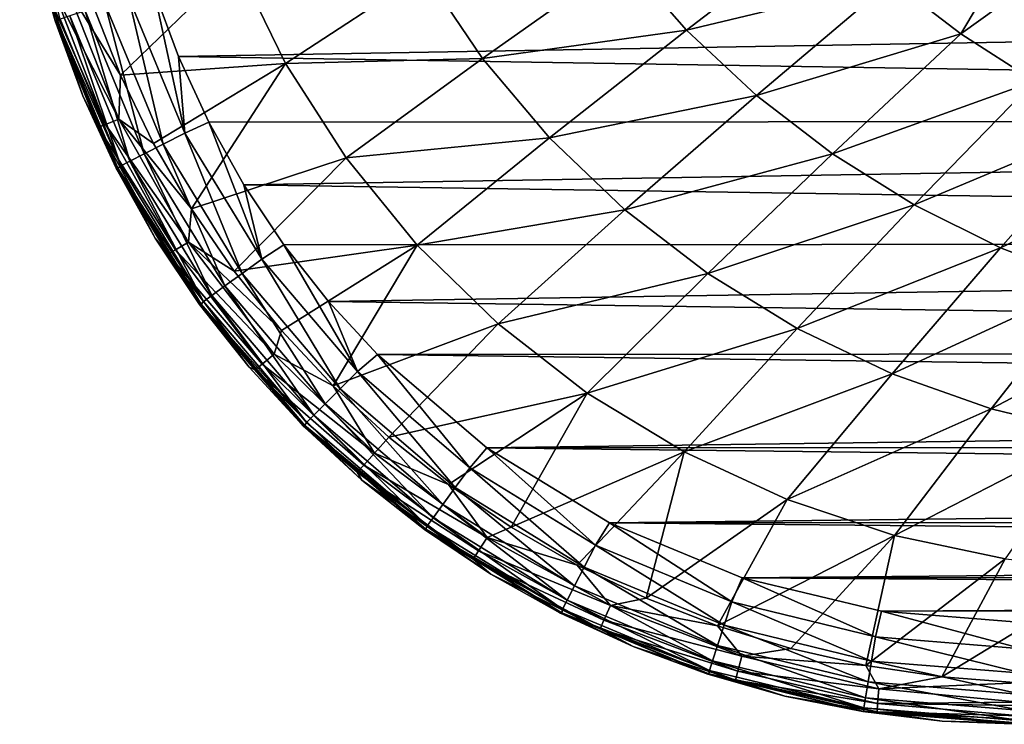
# Model space of a CAD drawing. Header units: metres. Extents: x -23 to 23, y -134 to 23.
# Tile 1 of 88: x -21 to -11, y -134 to -127. Entities that reach past the tile are written whole.
import ezdxf

# ---------------------------------------------------------------- set-up
doc = ezdxf.new("R2010")
doc.units = ezdxf.units.M
doc.layers.add('solid_509541_115_SW0003', color=7, linetype='CONTINUOUS')

msp = doc.modelspace()

# ---------------------------------------------------------------- linework, layer by layer
at = {"layer": 'solid_509541_115_SW0003'}
for points in [[(-20.74703, -127.090569, 129.89946), (-20.728579, -127.08744, 131.016571), (-21.094299, -125.562462, 131.017197)], [(-20.697342, -127.073715, 131.25885), (-21.094299, -125.562462, 131.017197), (-20.728579, -127.08744, 131.016571)], [(-20.960543, -126.334778, 129.880783), (-20.74703, -127.090569, 129.89946), (-21.094299, -125.562462, 131.017197)], [(-10.964994, -125.742767, 122.093849), (-11.8456, -127.220802, 123.421478), (-12.524083, -126.698036, 123.329636)], [(-10.964994, -125.742767, 122.093849), (-10.387821, -126.170265, 122.189316), (-11.8456, -127.220802, 123.421478)], [(-13.151864, -126.120384, 123.23703), (-14.540125, -127.182388, 124.584816), (-15.156734, -126.479347, 124.509476)], [(-13.151864, -126.120384, 123.23703), (-12.524083, -126.698036, 123.329636), (-14.540125, -127.182388, 124.584816)], [(-10.387821, -126.170265, 122.189316), (-11.122095, -127.68412, 123.511719), (-11.8456, -127.220802, 123.421478)], [(-20.826616, -126.805031, 129.708038), (-20.74703, -127.090569, 129.89946), (-20.960543, -126.334778, 129.880783)], [(-18.963964, -126.523071, 127.343079), (-20.102535, -127.626656, 128.848724), (-20.375639, -126.935448, 128.852264)], [(-18.963964, -126.523071, 127.343079), (-18.481018, -127.510178, 127.372238), (-20.102535, -127.626656, 128.848724)], [(-17.116028, -126.618416, 125.878563), (-18.481018, -127.510178, 127.372238), (-18.963964, -126.523071, 127.343079)], [(-15.156734, -126.479347, 124.509476), (-16.547005, -127.460464, 125.931877), (-17.116028, -126.618416, 125.878563)], [(-15.156734, -126.479347, 124.509476), (-14.540125, -127.182388, 124.584816), (-16.547005, -127.460464, 125.931877)], [(-17.116028, -126.618416, 125.878563), (-16.547005, -127.460464, 125.931877), (-18.481018, -127.510178, 127.372238)], [(-12.524083, -126.698036, 123.329636), (-13.854316, -127.82444, 124.660927), (-14.540125, -127.182388, 124.584816)], [(-12.524083, -126.698036, 123.329636), (-11.8456, -127.220802, 123.421478), (-13.854316, -127.82444, 124.660927)], [(-20.759769, -126.794693, 129.397537), (-20.251055, -128.10994, 129.380081), (-20.826616, -126.805031, 129.708038)], [(-20.826616, -126.805031, 129.708038), (-20.324774, -128.135574, 129.688126), (-20.74703, -127.090569, 129.89946)], [(-20.251055, -128.10994, 129.380081), (-20.324774, -128.135574, 129.688126), (-20.826616, -126.805031, 129.708038)], [(-20.631725, -126.765823, 129.108124), (-20.12006, -128.057663, 129.095322), (-20.759769, -126.794693, 129.397537)], [(-20.12006, -128.057663, 129.095322), (-20.251055, -128.10994, 129.380081), (-20.759769, -126.794693, 129.397537)], [(-20.631725, -126.765823, 129.108124), (-20.375639, -126.935448, 128.852264), (-20.102535, -127.626656, 128.848724)], [(-20.631725, -126.765823, 129.108124), (-20.102535, -127.626656, 128.848724), (-20.12006, -128.057663, 129.095322)], [(-19.470074, -128.195023, 131.966202), (-19.777838, -126.77787, 132), (-20.023745, -126.855324, 131.966202)], [(-19.777838, -126.77787, 132), (-19.532991, -127.442192, 132), (19.784569, -126.756981, 132)], [(-19.470074, -128.195023, 131.966202), (-19.532991, -127.442192, 132), (-19.777838, -126.77787, 132)], [(-19.532991, -127.442192, 132), (19.247873, -128.06311, 132), (19.784569, -126.756981, 132)], [(-20.253479, -126.92981, 131.866425), (-20.450783, -126.993774, 131.707489), (-19.870264, -128.398438, 131.707489)], [(-20.023745, -126.855324, 131.966202), (-20.253479, -126.92981, 131.866425), (-19.685366, -128.304459, 131.866425)], [(-19.685366, -128.304459, 131.866425), (-20.253479, -126.92981, 131.866425), (-19.870264, -128.398438, 131.707489)], [(-19.470074, -128.195023, 131.966202), (-20.023745, -126.855324, 131.966202), (-19.685366, -128.304459, 131.866425)], [(-20.450783, -126.993774, 131.707489), (-20.602182, -127.042862, 131.500244), (-20.012144, -128.470566, 131.500244)], [(-19.870264, -128.398438, 131.707489), (-20.450783, -126.993774, 131.707489), (-20.012144, -128.470566, 131.500244)], [(-20.74703, -127.090569, 129.89946), (-20.474964, -127.827164, 129.916061), (-20.728579, -127.08744, 131.016571)], [(-20.324774, -128.135574, 129.688126), (-20.474964, -127.827164, 129.916061), (-20.74703, -127.090569, 129.89946)], [(-20.10132, -128.515884, 131.25885), (-20.697342, -127.073715, 131.25885), (-20.728579, -127.08744, 131.016571)], [(-20.146055, -128.540024, 129.930695), (-20.128736, -128.536911, 131.015518), (-20.728579, -127.08744, 131.016571)], [(-20.10132, -128.515884, 131.25885), (-20.728579, -127.08744, 131.016571), (-20.128736, -128.536911, 131.015518)], [(-20.474964, -127.827164, 129.916061), (-20.146055, -128.540024, 129.930695), (-20.728579, -127.08744, 131.016571)], [(-20.602182, -127.042862, 131.500244), (-20.697342, -127.073715, 131.25885), (-20.10132, -128.515884, 131.25885)], [(-20.012144, -128.470566, 131.500244), (-20.602182, -127.042862, 131.500244), (-20.10132, -128.515884, 131.25885)], [(-14.540125, -127.182388, 124.584816), (-15.887899, -128.239532, 125.986771), (-16.547005, -127.460464, 125.931877)], [(-14.540125, -127.182388, 124.584816), (-13.854316, -127.82444, 124.660927), (-15.887899, -128.239532, 125.986771)], [(-11.8456, -127.220802, 123.421478), (-13.106274, -128.399002, 124.737038), (-13.854316, -127.82444, 124.660927)], [(-11.8456, -127.220802, 123.421478), (-11.122095, -127.68412, 123.511719), (-13.106274, -128.399002, 124.737038)], [(-18.481018, -127.510178, 127.372238), (-19.778555, -128.295319, 128.846191), (-20.102535, -127.626656, 128.848724)], [(-18.481018, -127.510178, 127.372238), (-19.405466, -128.937958, 128.84465), (-19.778555, -128.295319, 128.846191)], [(-19.532991, -127.442192, 132), (-19.236635, -128.085297, 132), (19.247873, -128.06311, 132)], [(-19.470074, -128.195023, 131.966202), (-19.236635, -128.085297, 132), (-19.532991, -127.442192, 132)], [(-18.481018, -127.510178, 127.372238), (-17.886034, -128.437775, 127.402878), (-19.405466, -128.937958, 128.84465)], [(-16.547005, -127.460464, 125.931877), (-17.886034, -128.437775, 127.402878), (-18.481018, -127.510178, 127.372238)], [(-16.547005, -127.460464, 125.931877), (-15.887899, -128.239532, 125.986771), (-17.886034, -128.437775, 127.402878)], [(-20.12006, -128.057663, 129.095322), (-20.102535, -127.626656, 128.848724), (-19.778555, -128.295319, 128.846191)], [(-11.122095, -127.68412, 123.511719), (-12.303516, -128.899948, 124.812347), (-13.106274, -128.399002, 124.737038)], [(-11.122095, -127.68412, 123.511719), (-10.360176, -128.083862, 123.59948), (-12.303516, -128.899948, 124.812347)], [(-20.324774, -128.135574, 129.688126), (-20.146055, -128.540024, 129.930695), (-20.474964, -127.827164, 129.916061)], [(-13.854316, -127.82444, 124.660927), (-15.146758, -128.946732, 126.042648), (-15.887899, -128.239532, 125.986771)], [(-13.854316, -127.82444, 124.660927), (-13.106274, -128.399002, 124.737038), (-15.146758, -128.946732, 126.042648)], [(-20.12006, -128.057663, 129.095322), (-19.435692, -129.264908, 129.08696), (-20.251055, -128.10994, 129.380081)], [(-20.12006, -128.057663, 129.095322), (-19.778555, -128.295319, 128.846191), (-19.405466, -128.937958, 128.84465)], [(-20.12006, -128.057663, 129.095322), (-19.405466, -128.937958, 128.84465), (-19.435692, -129.264908, 129.08696)], [(-18.713949, -129.432007, 131.966202), (-19.236635, -128.085297, 132), (-19.470074, -128.195023, 131.966202)], [(-19.236635, -128.085297, 132), (-18.890696, -128.703003, 132), (19.247873, -128.06311, 132)], [(-18.713949, -129.432007, 131.966202), (-18.890696, -128.703003, 132), (-19.236635, -128.085297, 132)], [(-18.890696, -128.703003, 132), (18.513828, -129.268738, 132), (19.247873, -128.06311, 132)], [(-10.360176, -128.083862, 123.59948), (-11.454766, -129.321838, 124.886017), (-12.303516, -128.899948, 124.812347)], [(-10.360176, -128.083862, 123.59948), (-9.567881, -128.416672, 123.683853), (-11.454766, -129.321838, 124.886017)], [(-20.251055, -128.10994, 129.380081), (-19.563583, -129.340546, 129.367874), (-20.324774, -128.135574, 129.688126)], [(-20.324774, -128.135574, 129.688126), (-19.639071, -129.382095, 129.673752), (-20.146055, -128.540024, 129.930695)], [(-19.563583, -129.340546, 129.367874), (-19.639071, -129.382095, 129.673752), (-20.324774, -128.135574, 129.688126)], [(-19.435692, -129.264908, 129.08696), (-19.563583, -129.340546, 129.367874), (-20.251055, -128.10994, 129.380081)], [(-19.470074, -128.195023, 131.966202), (-19.685366, -128.304459, 131.866425), (-18.909515, -129.573715, 131.866425)], [(-18.713949, -129.432007, 131.966202), (-19.470074, -128.195023, 131.966202), (-18.909515, -129.573715, 131.866425)], [(-15.887899, -128.239532, 125.986771), (-17.18721, -129.293427, 127.434647), (-17.886034, -128.437775, 127.402878)], [(-15.887899, -128.239532, 125.986771), (-15.146758, -128.946732, 126.042648), (-17.18721, -129.293427, 127.434647)], [(-19.685366, -128.304459, 131.866425), (-19.870264, -128.398438, 131.707489), (-19.077473, -129.695419, 131.707489)], [(-18.909515, -129.573715, 131.866425), (-19.685366, -128.304459, 131.866425), (-19.077473, -129.695419, 131.707489)], [(-20.012144, -128.470566, 131.500244), (-20.10132, -128.515884, 131.25885), (-19.287361, -129.847488, 131.25885)], [(-19.870264, -128.398438, 131.707489), (-20.012144, -128.470566, 131.500244), (-19.206354, -129.788803, 131.500244)], [(-19.206354, -129.788803, 131.500244), (-20.012144, -128.470566, 131.500244), (-19.287361, -129.847488, 131.25885)], [(-19.077473, -129.695419, 131.707489), (-19.870264, -128.398438, 131.707489), (-19.206354, -129.788803, 131.500244)], [(-17.886034, -128.437775, 127.402878), (-18.985247, -129.551163, 128.843964), (-19.405466, -128.937958, 128.84465)], [(-17.886034, -128.437775, 127.402878), (-17.18721, -129.293427, 127.434647), (-18.985247, -129.551163, 128.843964)], [(-13.106274, -128.399002, 124.737038), (-14.332157, -129.573868, 126.098877), (-15.146758, -128.946732, 126.042648)], [(-13.106274, -128.399002, 124.737038), (-12.303516, -128.899948, 124.812347), (-14.332157, -129.573868, 126.098877)], [(-9.567881, -128.416672, 123.683853), (-10.570573, -129.660324, 124.957207), (-11.454766, -129.321838, 124.886017)], [(-20.146055, -128.540024, 129.930695), (-19.762341, -129.224808, 129.94342), (-20.128736, -128.536911, 131.015518)], [(-19.639071, -129.382095, 129.673752), (-19.762341, -129.224808, 129.94342), (-20.146055, -128.540024, 129.930695)], [(-19.287361, -129.847488, 131.25885), (-20.10132, -128.515884, 131.25885), (-20.128736, -128.536911, 131.015518)], [(-19.326174, -129.87735, 129.954269), (-19.30991, -129.874313, 131.014099), (-20.128736, -128.536911, 131.015518)], [(-19.287361, -129.847488, 131.25885), (-20.128736, -128.536911, 131.015518), (-19.30991, -129.874313, 131.014099)], [(-19.762341, -129.224808, 129.94342), (-19.326174, -129.87735, 129.954269), (-20.128736, -128.536911, 131.015518)], [(-18.890696, -128.703003, 132), (-18.497375, -129.291504, 132), (18.513828, -129.268738, 132)], [(-18.713949, -129.432007, 131.966202), (-18.497375, -129.291504, 132), (-18.890696, -128.703003, 132)], [(-19.435692, -129.264908, 129.08696), (-19.405466, -128.937958, 128.84465), (-18.985247, -129.551163, 128.843964)], [(-15.146758, -128.946732, 126.042648), (-16.393972, -130.06636, 127.467163), (-17.18721, -129.293427, 127.434647)], [(-15.146758, -128.946732, 126.042648), (-14.332157, -129.573868, 126.098877), (-16.393972, -130.06636, 127.467163)], [(-12.303516, -128.899948, 124.812347), (-13.453369, -130.11322, 126.154816), (-14.332157, -129.573868, 126.098877)], [(-12.303516, -128.899948, 124.812347), (-11.454766, -129.321838, 124.886017), (-13.453369, -130.11322, 126.154816)], [(-19.639071, -129.382095, 129.673752), (-19.326174, -129.87735, 129.954269), (-19.762341, -129.224808, 129.94342)], [(-19.435692, -129.264908, 129.08696), (-18.5928, -130.36467, 129.082626), (-19.563583, -129.340546, 129.367874)], [(-19.435692, -129.264908, 129.08696), (-18.985247, -129.551163, 128.843964), (-18.520117, -130.131638, 128.843872)], [(-19.435692, -129.264908, 129.08696), (-18.520117, -130.131638, 128.843872), (-18.5928, -130.36467, 129.082626)], [(-19.563583, -129.340546, 129.367874), (-18.71166, -130.462433, 129.360657), (-19.639071, -129.382095, 129.673752)], [(-18.5928, -130.36467, 129.082626), (-18.71166, -130.462433, 129.360657), (-19.563583, -129.340546, 129.367874)], [(-17.18721, -129.293427, 127.434647), (-18.520117, -130.131638, 128.843872), (-18.985247, -129.551163, 128.843964)], [(-17.773743, -130.536041, 131.966202), (-18.497375, -129.291504, 132), (-18.713949, -129.432007, 131.966202)], [(-17.18721, -129.293427, 127.434647), (-18.01256, -130.676132, 128.844116), (-18.520117, -130.131638, 128.843872)], [(-18.497375, -129.291504, 132), (-18.059078, -129.847183, 132), (18.513828, -129.268738, 132)], [(-17.773743, -130.536041, 131.966202), (-18.059078, -129.847183, 132), (-18.497375, -129.291504, 132)], [(-18.059078, -129.847183, 132), (17.599016, -130.34613, 132), (18.513828, -129.268738, 132)], [(-17.18721, -129.293427, 127.434647), (-16.393972, -130.06636, 127.467163), (-18.01256, -130.676132, 128.844116)], [(-11.454766, -129.321838, 124.886017), (-12.52115, -130.557999, 126.209785), (-13.453369, -130.11322, 126.154816)], [(-11.454766, -129.321838, 124.886017), (-10.570573, -129.660324, 124.957207), (-12.52115, -130.557999, 126.209785)], [(-19.639071, -129.382095, 129.673752), (-18.783791, -130.519409, 129.664871), (-19.326174, -129.87735, 129.954269)], [(-18.71166, -130.462433, 129.360657), (-18.783791, -130.519409, 129.664871), (-19.639071, -129.382095, 129.673752)], [(-18.713949, -129.432007, 131.966202), (-18.909515, -129.573715, 131.866425), (-17.94478, -130.706543, 131.866425)], [(-17.773743, -130.536041, 131.966202), (-18.713949, -129.432007, 131.966202), (-17.94478, -130.706543, 131.866425)], [(-18.909515, -129.573715, 131.866425), (-19.077473, -129.695419, 131.707489), (-18.091675, -130.852966, 131.707489)], [(-17.94478, -130.706543, 131.866425), (-18.909515, -129.573715, 131.866425), (-18.091675, -130.852966, 131.707489)], [(-14.332157, -129.573868, 126.098877), (-15.516409, -130.746674, 127.500053), (-16.393972, -130.06636, 127.467163)], [(-14.332157, -129.573868, 126.098877), (-13.453369, -130.11322, 126.154816), (-15.516409, -130.746674, 127.500053)], [(-19.077473, -129.695419, 131.707489), (-19.206354, -129.788803, 131.500244), (-18.204391, -130.965332, 131.500244)], [(-18.091675, -130.852966, 131.707489), (-19.077473, -129.695419, 131.707489), (-18.204391, -130.965332, 131.500244)], [(-10.570573, -129.660324, 124.957207), (-11.548476, -130.902878, 126.2631), (-12.52115, -130.557999, 126.209785)], [(-10.570573, -129.660324, 124.957207), (-9.662514, -129.912415, 125.02507), (-11.548476, -130.902878, 126.2631)], [(-19.206354, -129.788803, 131.500244), (-19.287361, -129.847488, 131.25885), (-18.275238, -131.035965, 131.25885)], [(-18.204391, -130.965332, 131.500244), (-19.206354, -129.788803, 131.500244), (-18.275238, -131.035965, 131.25885)], [(-19.326174, -129.87735, 129.954269), (-18.840246, -130.493652, 129.963028), (-19.30991, -129.874313, 131.014099)], [(-18.783791, -130.519409, 129.664871), (-18.840246, -130.493652, 129.963028), (-19.326174, -129.87735, 129.954269)], [(-18.275238, -131.035965, 131.25885), (-19.287361, -129.847488, 131.25885), (-19.30991, -129.874313, 131.014099)], [(-18.307564, -131.069946, 129.969482), (-18.292444, -131.066879, 131.012329), (-19.30991, -129.874313, 131.014099)], [(-18.275238, -131.035965, 131.25885), (-19.30991, -129.874313, 131.014099), (-18.292444, -131.066879, 131.012329)], [(-18.840246, -130.493652, 129.963028), (-18.307564, -131.069946, 129.969482), (-19.30991, -129.874313, 131.014099)], [(-18.059078, -129.847183, 132), (-17.578413, -130.366791, 132), (17.599016, -130.34613, 132)], [(-17.773743, -130.536041, 131.966202), (-17.578413, -130.366791, 132), (-18.059078, -129.847183, 132)], [(-9.662514, -129.912415, 125.02507), (-10.549563, -131.144241, 126.314095), (-11.548476, -130.902878, 126.2631)], [(-18.5928, -130.36467, 129.082626), (-18.520117, -130.131638, 128.843872), (-18.01256, -130.676132, 128.844116)], [(-16.393972, -130.06636, 127.467163), (-17.465202, -131.181549, 128.844421), (-18.01256, -130.676132, 128.844116)], [(-16.393972, -130.06636, 127.467163), (-15.516409, -130.746674, 127.500053), (-17.465202, -131.181549, 128.844421)], [(-13.453369, -130.11322, 126.154816), (-14.565453, -131.325027, 127.532898), (-15.516409, -130.746674, 127.500053)], [(-13.453369, -130.11322, 126.154816), (-12.52115, -130.557999, 126.209785), (-14.565453, -131.325027, 127.532898)], [(-18.5928, -130.36467, 129.082626), (-17.607973, -131.337067, 129.080719), (-18.71166, -130.462433, 129.360657)], [(-18.5928, -130.36467, 129.082626), (-18.01256, -130.676132, 128.844116), (-17.607973, -131.337067, 129.080719)], [(-16.672308, -131.47995, 131.966202), (-17.578413, -130.366791, 132), (-17.773743, -130.536041, 131.966202)], [(-17.578413, -130.366791, 132), (17.080557, -130.828018, 132), (17.599016, -130.34613, 132)], [(-17.578413, -130.366791, 132), (-16.503187, -131.284134, 132), (17.080557, -130.828018, 132)], [(-16.672308, -131.47995, 131.966202), (-16.503187, -131.284134, 132), (-17.578413, -130.366791, 132)], [(-18.783791, -130.519409, 129.664871), (-18.307564, -131.069946, 129.969482), (-18.840246, -130.493652, 129.963028)], [(-18.71166, -130.462433, 129.360657), (-17.712482, -131.45433, 129.356979), (-18.783791, -130.519409, 129.664871)], [(-18.783791, -130.519409, 129.664871), (-17.776632, -131.524872, 129.660126), (-18.307564, -131.069946, 129.969482)], [(-17.712482, -131.45433, 129.356979), (-17.776632, -131.524872, 129.660126), (-18.783791, -130.519409, 129.664871)], [(-17.607973, -131.337067, 129.080719), (-17.712482, -131.45433, 129.356979), (-18.71166, -130.462433, 129.360657)], [(-17.773743, -130.536041, 131.966202), (-17.94478, -130.706543, 131.866425), (-16.814613, -131.675079, 131.866425)], [(-16.672308, -131.47995, 131.966202), (-17.773743, -130.536041, 131.966202), (-16.814613, -131.675079, 131.866425)], [(-12.52115, -130.557999, 126.209785), (-13.553792, -131.793274, 127.565292), (-14.565453, -131.325027, 127.532898)], [(-12.52115, -130.557999, 126.209785), (-11.548476, -130.902878, 126.2631), (-13.553792, -131.793274, 127.565292)], [(-17.94478, -130.706543, 131.866425), (-18.091675, -130.852966, 131.707489), (-16.936829, -131.842667, 131.707489)], [(-17.607973, -131.337067, 129.080719), (-18.01256, -130.676132, 128.844116), (-17.465202, -131.181549, 128.844421)], [(-16.814613, -131.675079, 131.866425), (-17.94478, -130.706543, 131.866425), (-16.936829, -131.842667, 131.707489)], [(-15.516409, -130.746674, 127.500053), (-16.881104, -131.645126, 128.844894), (-17.465202, -131.181549, 128.844421)], [(-15.516409, -130.746674, 127.500053), (-16.263334, -132.064316, 128.845612), (-16.881104, -131.645126, 128.844894)], [(-15.516409, -130.746674, 127.500053), (-14.565453, -131.325027, 127.532898), (-16.263334, -132.064316, 128.845612)], [(-18.091675, -130.852966, 131.707489), (-18.204391, -130.965332, 131.500244), (-17.030611, -131.971252, 131.500244)], [(-16.936829, -131.842667, 131.707489), (-18.091675, -130.852966, 131.707489), (-17.030611, -131.971252, 131.500244)], [(-16.503187, -131.284134, 132), (16.525911, -131.267624, 132), (17.080557, -130.828018, 132)], [(-11.548476, -130.902878, 126.2631), (-12.496737, -132.145081, 127.596802), (-13.553792, -131.793274, 127.565292)], [(-11.548476, -130.902878, 126.2631), (-10.549563, -131.144241, 126.314095), (-12.496737, -132.145081, 127.596802)], [(-18.204391, -130.965332, 131.500244), (-18.275238, -131.035965, 131.25885), (-17.089556, -132.052078, 131.25885)], [(-17.030611, -131.971252, 131.500244), (-18.204391, -130.965332, 131.500244), (-17.089556, -132.052078, 131.25885)], [(-18.307564, -131.069946, 129.969482), (-17.731411, -131.602661, 129.973495), (-18.292444, -131.066879, 131.012329)], [(-17.776632, -131.524872, 129.660126), (-17.731411, -131.602661, 129.973495), (-18.307564, -131.069946, 129.969482)], [(-17.089556, -132.052078, 131.25885), (-18.275238, -131.035965, 131.25885), (-18.292444, -131.066879, 131.012329)], [(-17.115332, -132.088562, 129.975098), (-17.101768, -132.085312, 131.010254), (-18.292444, -131.066879, 131.012329)], [(-17.089556, -132.052078, 131.25885), (-18.292444, -131.066879, 131.012329), (-17.101768, -132.085312, 131.010254)], [(-17.731411, -131.602661, 129.973495), (-17.115332, -132.088562, 129.975098), (-18.292444, -131.066879, 131.012329)], [(-17.607973, -131.337067, 129.080719), (-17.465202, -131.181549, 128.844421), (-16.881104, -131.645126, 128.844894)], [(-10.549563, -131.144241, 126.314095), (-11.41104, -132.376221, 127.627007), (-12.496737, -132.145081, 127.596802)], [(-15.436523, -132.240448, 131.966202), (-16.503187, -131.284134, 132), (-16.672308, -131.47995, 131.966202)], [(-16.503187, -131.284134, 132), (15.938369, -131.662323, 132), (16.525911, -131.267624, 132)], [(-16.503187, -131.284134, 132), (-15.299309, -132.021027, 132), (15.938369, -131.662323, 132)], [(-15.436523, -132.240448, 131.966202), (-15.299309, -132.021027, 132), (-16.503187, -131.284134, 132)], [(-17.607973, -131.337067, 129.080719), (-16.499733, -132.165054, 129.081024), (-17.712482, -131.45433, 129.356979)], [(-17.607973, -131.337067, 129.080719), (-16.881104, -131.645126, 128.844894), (-16.499733, -132.165054, 129.081024)], [(-14.565453, -131.325027, 127.532898), (-15.614903, -132.43689, 128.846664), (-16.263334, -132.064316, 128.845612)], [(-14.565453, -131.325027, 127.532898), (-14.93881, -132.760895, 128.848114), (-15.614903, -132.43689, 128.846664)], [(-14.565453, -131.325027, 127.532898), (-13.553792, -131.793274, 127.565292), (-14.93881, -132.760895, 128.848114)], [(-17.712482, -131.45433, 129.356979), (-16.585522, -132.297775, 129.35672), (-17.776632, -131.524872, 129.660126)], [(-16.499733, -132.165054, 129.081024), (-16.585522, -132.297775, 129.35672), (-17.712482, -131.45433, 129.356979)], [(-16.672308, -131.47995, 131.966202), (-16.814613, -131.675079, 131.866425), (-15.54659, -132.455414, 131.866425)], [(-15.436523, -132.240448, 131.966202), (-16.672308, -131.47995, 131.966202), (-15.54659, -132.455414, 131.866425)], [(-17.776632, -131.524872, 129.660126), (-16.63793, -132.378693, 129.659531), (-17.731411, -131.602661, 129.973495)], [(-16.585522, -132.297775, 129.35672), (-16.63793, -132.378693, 129.659531), (-17.776632, -131.524872, 129.660126)], [(-16.63793, -132.378693, 129.659531), (-17.115332, -132.088562, 129.975098), (-17.731411, -131.602661, 129.973495)], [(-16.814613, -131.675079, 131.866425), (-16.936829, -131.842667, 131.707489), (-15.641119, -132.64003, 131.707489)], [(-16.499733, -132.165054, 129.081024), (-16.881104, -131.645126, 128.844894), (-16.263334, -132.064316, 128.845612)], [(-15.54659, -132.455414, 131.866425), (-16.814613, -131.675079, 131.866425), (-15.641119, -132.64003, 131.707489)], [(-15.299309, -132.021027, 132), (15.321495, -132.00972, 132), (15.938369, -131.662323, 132)], [(-16.936829, -131.842667, 131.707489), (-17.030611, -131.971252, 131.500244), (-15.713655, -132.781708, 131.500244)], [(-15.641119, -132.64003, 131.707489), (-16.936829, -131.842667, 131.707489), (-15.713655, -132.781708, 131.500244)], [(-13.553792, -131.793274, 127.565292), (-14.238187, -133.034409, 128.849869), (-14.93881, -132.760895, 128.848114)], [(-13.553792, -131.793274, 127.565292), (-12.496737, -132.145081, 127.596802), (-14.238187, -133.034409, 128.849869)], [(-17.030611, -131.971252, 131.500244), (-17.089556, -132.052078, 131.25885), (-15.759246, -132.870743, 131.25885)], [(-15.713655, -132.781708, 131.500244), (-17.030611, -131.971252, 131.500244), (-15.759246, -132.870743, 131.25885)], [(-15.759246, -132.870743, 131.25885), (-17.089556, -132.052078, 131.25885), (-17.101768, -132.085312, 131.010254)], [(-16.499733, -132.165054, 129.081024), (-16.263334, -132.064316, 128.845612), (-15.614903, -132.43689, 128.846664)], [(-14.096919, -132.798553, 131.966202), (-15.299309, -132.021027, 132), (-15.436523, -132.240448, 131.966202)], [(-15.299309, -132.021027, 132), (14.67912, -132.307571, 132), (15.321495, -132.00972, 132)], [(-15.299309, -132.021027, 132), (-13.994493, -132.560776, 132), (14.67912, -132.307571, 132)], [(-14.096919, -132.798553, 131.966202), (-13.994493, -132.560776, 132), (-15.299309, -132.021027, 132)], [(-17.115332, -132.088562, 129.975098), (-16.463131, -132.524643, 129.97435), (-17.101768, -132.085312, 131.010254)], [(-16.63793, -132.378693, 129.659531), (-16.463131, -132.524643, 129.97435), (-17.115332, -132.088562, 129.975098)], [(-15.778831, -132.908234, 129.971176), (-15.766972, -132.90506, 131.007919), (-17.101768, -132.085312, 131.010254)], [(-15.759246, -132.870743, 131.25885), (-17.101768, -132.085312, 131.010254), (-15.766972, -132.90506, 131.007919)], [(-16.463131, -132.524643, 129.97435), (-15.778831, -132.908234, 129.971176), (-17.101768, -132.085312, 131.010254)], [(-16.499733, -132.165054, 129.081024), (-15.288726, -132.834015, 129.084198), (-16.585522, -132.297775, 129.35672)], [(-16.499733, -132.165054, 129.081024), (-15.614903, -132.43689, 128.846664), (-15.288726, -132.834015, 129.084198)], [(-12.496737, -132.145081, 127.596802), (-13.517226, -133.255554, 128.851868), (-14.238187, -133.034409, 128.849869)], [(-12.496737, -132.145081, 127.596802), (-12.780586, -133.422806, 128.854218), (-13.517226, -133.255554, 128.851868)], [(-12.496737, -132.145081, 127.596802), (-11.41104, -132.376221, 127.627007), (-12.780586, -133.422806, 128.854218)], [(-15.436523, -132.240448, 131.966202), (-15.54659, -132.455414, 131.866425), (-14.172039, -133.028091, 131.866425)], [(-14.096919, -132.798553, 131.966202), (-15.436523, -132.240448, 131.966202), (-14.172039, -133.028091, 131.866425)], [(-16.585522, -132.297775, 129.35672), (-15.352502, -132.977066, 129.360703), (-16.63793, -132.378693, 129.659531)], [(-15.288726, -132.834015, 129.084198), (-15.352502, -132.977066, 129.360703), (-16.585522, -132.297775, 129.35672)], [(-13.994493, -132.560776, 132), (14.015402, -132.553986, 132), (14.67912, -132.307571, 132)], [(-16.63793, -132.378693, 129.659531), (-15.390405, -133.064026, 129.663986), (-16.463131, -132.524643, 129.97435)], [(-15.352502, -132.977066, 129.360703), (-15.390405, -133.064026, 129.663986), (-16.63793, -132.378693, 129.659531)], [(-15.54659, -132.455414, 131.866425), (-15.641119, -132.64003, 131.707489), (-14.236553, -133.22522, 131.707489)], [(-15.288726, -132.834015, 129.084198), (-15.614903, -132.43689, 128.846664), (-14.93881, -132.760895, 128.848114)], [(-14.172039, -133.028091, 131.866425), (-15.54659, -132.455414, 131.866425), (-14.236553, -133.22522, 131.707489)], [(-11.41104, -132.376221, 127.627007), (-12.033046, -133.535187, 128.857361), (-12.780586, -133.422806, 128.854218)], [(-11.41104, -132.376221, 127.627007), (-10.314631, -132.490921, 127.662613), (-12.033046, -133.535187, 128.857361)], [(-15.390405, -133.064026, 129.663986), (-15.778831, -132.908234, 129.971176), (-16.463131, -132.524643, 129.97435)], [(-13.994493, -132.560776, 132), (13.334524, -132.747406, 132), (14.015402, -132.553986, 132)], [(-10.314631, -132.490921, 127.662613), (-11.27866, -133.592224, 128.861893), (-12.033046, -133.535187, 128.857361)], [(-15.641119, -132.64003, 131.707489), (-15.713655, -132.781708, 131.500244), (-14.286059, -133.37648, 131.500244)], [(-14.236553, -133.22522, 131.707489), (-15.641119, -132.64003, 131.707489), (-14.286059, -133.37648, 131.500244)], [(-12.685849, -133.140472, 131.966202), (-13.994493, -132.560776, 132), (-14.096919, -132.798553, 131.966202)], [(-13.994493, -132.560776, 132), (-12.626833, -132.888824, 132), (13.334524, -132.747406, 132)], [(-12.685849, -133.140472, 131.966202), (-12.626833, -132.888824, 132), (-13.994493, -132.560776, 132)], [(-12.626833, -132.888824, 132), (12.641273, -132.886597, 132), (13.334524, -132.747406, 132)], [(-15.713655, -132.781708, 131.500244), (-15.759246, -132.870743, 131.25885), (-14.317174, -133.471542, 131.25885)], [(-14.286059, -133.37648, 131.500244), (-15.713655, -132.781708, 131.500244), (-14.317174, -133.471542, 131.25885)], [(-15.288726, -132.834015, 129.084198), (-13.997951, -133.331879, 129.090286), (-15.352502, -132.977066, 129.360703)], [(-15.288726, -132.834015, 129.084198), (-14.93881, -132.760895, 128.848114), (-14.238187, -133.034409, 128.849869)], [(-15.288726, -132.834015, 129.084198), (-14.238187, -133.034409, 128.849869), (-13.997951, -133.331879, 129.090286)], [(-14.096919, -132.798553, 131.966202), (-14.172039, -133.028091, 131.866425), (-12.724156, -133.378922, 131.866425)], [(-12.685849, -133.140472, 131.966202), (-14.096919, -132.798553, 131.966202), (-12.724156, -133.378922, 131.866425)], [(-15.778831, -132.908234, 129.971176), (-15.066698, -133.236954, 129.965439), (-15.766972, -132.90506, 131.007919)], [(-15.390405, -133.064026, 129.663986), (-15.066698, -133.236954, 129.965439), (-15.778831, -132.908234, 129.971176)], [(-14.317174, -133.471542, 131.25885), (-15.759246, -132.870743, 131.25885), (-15.766972, -132.90506, 131.007919)], [(-14.331121, -133.50882, 129.956924), (-14.321542, -133.505981, 131.005402), (-15.766972, -132.90506, 131.007919)], [(-14.317174, -133.471542, 131.25885), (-15.766972, -132.90506, 131.007919), (-14.321542, -133.505981, 131.005402)], [(-15.066698, -133.236954, 129.965439), (-14.331121, -133.50882, 129.956924), (-15.766972, -132.90506, 131.007919)], [(-12.685849, -133.140472, 131.966202), (-11.239432, -133.257751, 131.966202), (-12.626833, -132.888824, 132)], [(-12.626833, -132.888824, 132), (-11.23882, -132.999954, 132), (12.641273, -132.886597, 132)], [(-11.239432, -133.257751, 131.966202), (-11.23882, -132.999954, 132), (-12.626833, -132.888824, 132)], [(-15.352502, -132.977066, 129.360703), (-14.037391, -133.479324, 129.369034), (-15.390405, -133.064026, 129.663986)], [(-13.997951, -133.331879, 129.090286), (-14.037391, -133.479324, 129.369034), (-15.352502, -132.977066, 129.360703)], [(-13.997951, -133.331879, 129.090286), (-14.238187, -133.034409, 128.849869), (-13.517226, -133.255554, 128.851868)], [(-14.172039, -133.028091, 131.866425), (-14.236553, -133.22522, 131.707489), (-12.757057, -133.58371, 131.707489)], [(-12.724156, -133.378922, 131.866425), (-14.172039, -133.028091, 131.866425), (-12.757057, -133.58371, 131.707489)], [(-15.390405, -133.064026, 129.663986), (-14.058916, -133.567245, 129.67366), (-15.066698, -133.236954, 129.965439)], [(-14.037391, -133.479324, 129.369034), (-14.058916, -133.567245, 129.67366), (-15.390405, -133.064026, 129.663986)], [(-14.236553, -133.22522, 131.707489), (-14.286059, -133.37648, 131.500244), (-12.782303, -133.74086, 131.500244)], [(-12.757057, -133.58371, 131.707489), (-14.236553, -133.22522, 131.707489), (-12.782303, -133.74086, 131.500244)], [(-12.685849, -133.140472, 131.966202), (-12.724156, -133.378922, 131.866425), (-11.240006, -133.499268, 131.866425)], [(-12.685849, -133.140472, 131.966202), (-11.240006, -133.499268, 131.866425), (-11.239432, -133.257751, 131.966202)], [(-14.058916, -133.567245, 129.67366), (-14.331121, -133.50882, 129.956924), (-15.066698, -133.236954, 129.965439)], [(-13.997951, -133.331879, 129.090286), (-13.517226, -133.255554, 128.851868), (-12.780586, -133.422806, 128.854218)], [(-14.286059, -133.37648, 131.500244), (-14.317174, -133.471542, 131.25885), (-12.79817, -133.83963, 131.25885)], [(-12.782303, -133.74086, 131.500244), (-14.286059, -133.37648, 131.500244), (-12.79817, -133.83963, 131.25885)], [(-13.997951, -133.331879, 129.090286), (-12.650438, -133.650238, 129.099594), (-14.037391, -133.479324, 129.369034)], [(-13.997951, -133.331879, 129.090286), (-12.780586, -133.422806, 128.854218), (-12.650438, -133.650238, 129.099594)], [(-12.650438, -133.650238, 129.099594), (-12.780586, -133.422806, 128.854218), (-12.033046, -133.535187, 128.857361)], [(-12.724156, -133.378922, 131.866425), (-12.757057, -133.58371, 131.707489), (-11.240499, -133.70668, 131.707489)], [(-12.724156, -133.378922, 131.866425), (-11.240499, -133.70668, 131.707489), (-11.240006, -133.499268, 131.866425)], [(-14.331121, -133.50882, 129.956924), (-13.576543, -133.722168, 129.945328), (-14.321542, -133.505981, 131.005402)], [(-14.058916, -133.567245, 129.67366), (-13.576543, -133.722168, 129.945328), (-14.331121, -133.50882, 129.956924)], [(-12.79817, -133.83963, 131.25885), (-14.317174, -133.471542, 131.25885), (-14.321542, -133.505981, 131.005402)], [(-12.807509, -133.875748, 129.930344), (-12.800501, -133.873871, 131.002747), (-14.321542, -133.505981, 131.005402)], [(-12.79817, -133.83963, 131.25885), (-14.321542, -133.505981, 131.005402), (-12.800501, -133.873871, 131.002747)], [(-13.576543, -133.722168, 129.945328), (-12.807509, -133.875748, 129.930344), (-14.321542, -133.505981, 131.005402)], [(-14.037391, -133.479324, 129.369034), (-12.664799, -133.795151, 129.38205), (-14.058916, -133.567245, 129.67366)], [(-12.650438, -133.650238, 129.099594), (-12.664799, -133.795151, 129.38205), (-14.037391, -133.479324, 129.369034)], [(-14.058916, -133.567245, 129.67366), (-12.669618, -133.878021, 129.688797), (-13.576543, -133.722168, 129.945328)], [(-12.664799, -133.795151, 129.38205), (-12.669618, -133.878021, 129.688797), (-14.058916, -133.567245, 129.67366)], [(-12.757057, -133.58371, 131.707489), (-12.782303, -133.74086, 131.500244), (-11.240878, -133.865845, 131.500244)], [(-12.757057, -133.58371, 131.707489), (-11.240878, -133.865845, 131.500244), (-11.240499, -133.70668, 131.707489)], [(-12.650438, -133.650238, 129.099594), (-12.033046, -133.535187, 128.857361), (-11.27866, -133.592224, 128.861893)], [(-12.650438, -133.650238, 129.099594), (-11.27866, -133.592224, 128.861893), (-11.270479, -133.783783, 129.114075)], [(-12.650438, -133.650238, 129.099594), (-11.270479, -133.783783, 129.114075), (-12.664799, -133.795151, 129.38205)], [(-12.669618, -133.878021, 129.688797), (-12.807509, -133.875748, 129.930344), (-13.576543, -133.722168, 129.945328)], [(-12.782303, -133.74086, 131.500244), (-12.79817, -133.83963, 131.25885), (-11.241116, -133.965866, 131.25885)], [(-12.782303, -133.74086, 131.500244), (-11.241116, -133.965866, 131.25885), (-11.240878, -133.865845, 131.500244)], [(-12.664799, -133.795151, 129.38205), (-11.261076, -133.918411, 129.401779), (-12.669618, -133.878021, 129.688797)], [(-11.270479, -133.783783, 129.114075), (-11.268781, -133.813873, 129.166168), (-12.664799, -133.795151, 129.38205)], [(-11.268781, -133.813873, 129.166168), (-11.261076, -133.918411, 129.401779), (-12.664799, -133.795151, 129.38205)], [(-12.807509, -133.875748, 129.930344), (-12.028714, -133.968552, 129.911713), (-12.800501, -133.873871, 131.002747)], [(-12.669618, -133.878021, 129.688797), (-12.028714, -133.968552, 129.911713), (-12.807509, -133.875748, 129.930344)], [(-12.79817, -133.83963, 131.25885), (-12.800501, -133.873871, 131.002747), (-11.241197, -133.999954, 131.000031)], [(-11.245017, -133.999985, 129.889465), (-11.241197, -133.999954, 131.000031), (-12.800501, -133.873871, 131.002747)], [(-12.028714, -133.968552, 129.911713), (-11.245017, -133.999985, 129.889465), (-12.800501, -133.873871, 131.002747)], [(-12.79817, -133.83963, 131.25885), (-11.241197, -133.999954, 131.000031), (-11.241116, -133.965866, 131.25885)], [(-12.669618, -133.878021, 129.688797), (-11.250897, -133.989365, 129.71138), (-12.028714, -133.968552, 129.911713)], [(-11.257326, -133.952713, 129.516052), (-11.250897, -133.989365, 129.71138), (-12.669618, -133.878021, 129.688797)], [(-11.261076, -133.918411, 129.401779), (-11.257326, -133.952713, 129.516052), (-12.669618, -133.878021, 129.688797)], [(-11.250897, -133.989365, 129.71138), (-11.245017, -133.999985, 129.889465), (-12.028714, -133.968552, 129.911713)]]:
    msp.add_3dface(points, dxfattribs=at)

doc.saveas('drawing.dxf')
